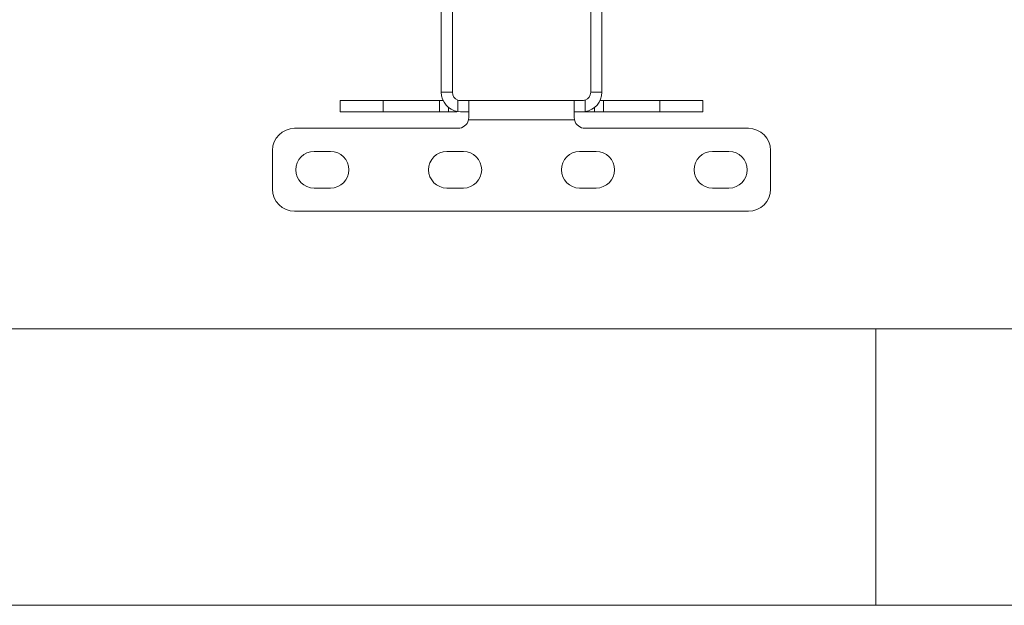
# Model space of a CAD drawing. Header units: millimetres. Extents: x 2 to 601, y 5 to 415.
# Tile 32 of 139: x 82 to 99, y 5 to 16. Entities that reach past the tile are written whole.
import ezdxf

# ---------------------------------------------------------------- set-up
doc = ezdxf.new("R2010")
doc.units = ezdxf.units.MM
doc.linetypes.add('PHANTOM', pattern=[12.7, 6.35, -1.27, 1.27, -1.27, 1.27, -1.27])

msp = doc.modelspace()

# ---------------------------------------------------------------- linework, layer by layer
at = {"color": 7, "linetype": 'Continuous', "lineweight": 15}
for p, q in [((89.148, 16.822), (89.148, 14.272)), ((89.348, 16.822), (89.348, 14.272)), ((91.848, 14.272), (91.848, 16.822)), ((92.048, 14.272), (92.048, 16.822)), ((87.318, 14.122), (87.318, 13.922)), ((88.0961, 14.122), (87.318, 14.122)), ((89.1169, 14.122), (88.0961, 14.122)), ((89.1169, 14.122), (89.1818, 14.122)), ((89.498, 14.122), (89.6417, 14.122)), ((89.6417, 14.122), (89.648, 14.1184)), ((89.6417, 14.122), (91.5544, 14.122)), ((89.648, 13.822), (89.648, 14.1184)), ((91.548, 14.1184), (91.5544, 14.122)), ((91.548, 14.1184), (91.548, 13.822)), ((91.5544, 14.122), (91.698, 14.122)), ((92.0143, 14.122), (92.0792, 14.122)), ((93.1, 14.122), (92.0792, 14.122)), ((93.878, 14.122), (93.1, 14.122)), ((93.878, 13.922), (93.878, 14.122)), ((88.0961, 13.922), (87.318, 13.922)), ((89.1169, 13.922), (88.0961, 13.922)), ((89.2803, 13.922), (89.1169, 13.922)), ((89.428, 13.922), (89.2803, 13.922)), ((89.498, 13.922), (89.448, 13.9256)), ((89.6417, 13.922), (89.498, 13.922)), ((91.698, 13.922), (91.5544, 13.922)), ((91.768, 13.922), (91.6967, 13.922)), ((91.748, 13.9256), (91.698, 13.922)), ((91.9158, 13.922), (91.768, 13.922)), ((92.0792, 13.922), (91.9158, 13.922)), ((93.1, 13.922), (92.0792, 13.922)), ((93.878, 13.922), (93.1, 13.922)), ((89.648, 13.822), (89.6417, 13.772)), ((91.5544, 13.772), (91.548, 13.822)), ((89.448, 13.622), (86.498, 13.622)), ((94.698, 13.622), (91.748, 13.622)), ((86.098, 13.222), (86.098, 12.522)), ((87.148, 13.202), (86.848, 13.202)), ((89.548, 13.202), (89.248, 13.202)), ((91.948, 13.202), (91.648, 13.202)), ((94.348, 13.202), (94.048, 13.202)), ((95.098, 13.222), (95.098, 12.522)), ((86.848, 12.542), (87.148, 12.542)), ((89.248, 12.542), (89.548, 12.542)), ((91.648, 12.542), (91.948, 12.542)), ((94.048, 12.542), (94.348, 12.542)), ((86.498, 12.122), (94.698, 12.122))]:
    msp.add_line(p, q, dxfattribs=at)
at = {"color": 7, "linetype": 'PHANTOM', "lineweight": 0}
for p, q in [((89.148, 14.272), (89.348, 14.272)), ((91.848, 14.272), (92.048, 14.272)), ((88.0961, 14.122), (88.0961, 13.922)), ((89.1169, 13.922), (89.1169, 14.122)), ((89.448, 13.9256), (89.448, 14.1306)), ((91.748, 14.1306), (91.748, 13.9256)), ((92.0792, 14.122), (92.0792, 13.922)), ((93.1, 14.122), (93.1, 13.922)), ((89.2803, 13.998), (89.2803, 13.922)), ((89.428, 13.922), (89.428, 13.9291)), ((91.768, 13.9291), (91.768, 13.922)), ((91.9158, 13.922), (91.9158, 13.998)), ((89.6417, 13.772), (91.5544, 13.772))]:
    msp.add_line(p, q, dxfattribs=at)
at = {"color": 7, "linetype": 'Continuous', "lineweight": 0}
for p, q in [((10, 10), (584.0035, 10)), ((97, 10), (97, 5)), ((5, 5), (589, 5))]:
    msp.add_line(p, q, dxfattribs=at)
at = {"color": 7, "linetype": 'Continuous', "lineweight": 15}
for centre, radius, start, end in [((89.498, 14.272), 0.35, 180, 261.78679), ((89.498, 14.272), 0.15, 180, 250.52878), ((91.698, 14.272), 0.15, 289.47122, 0), ((91.698, 14.272), 0.35, 278.21321, 0), ((89.448, 13.822), 0.2, 270, 345.52249), ((91.748, 13.822), 0.2, 194.47751, 270), ((86.498, 13.222), 0.4, 90, 180), ((94.698, 13.222), 0.4, 0, 90), ((86.848, 12.872), 0.33, 90, 270), ((87.148, 12.872), 0.33, 270, 90), ((89.248, 12.872), 0.33, 90, 270), ((89.548, 12.872), 0.33, 270, 90), ((91.648, 12.872), 0.33, 90, 270), ((91.948, 12.872), 0.33, 270, 90), ((94.048, 12.872), 0.33, 90, 270), ((94.348, 12.872), 0.33, 270, 90), ((86.498, 12.522), 0.4, 180, 270), ((94.698, 12.522), 0.4, 270, 0)]:
    msp.add_arc(centre, radius, start, end, dxfattribs=at)
for points, knots in [([(89.448, 14.1306), (89.4614, 14.1269), (89.4781, 14.1223), (89.4947, 14.1221), (89.498, 14.122)], [0, 0, 0, 0, 0.8013101, 1, 1, 1, 1]), ([(91.698, 14.122), (91.7116, 14.1229), (91.7285, 14.1241), (91.7448, 14.1295), (91.748, 14.1306)], [0, 0, 0, 0, 0.8013093, 1, 1, 1, 1])]:
    msp.add_open_spline(points, degree=3, knots=knots, dxfattribs=at)

doc.saveas('drawing.dxf')
